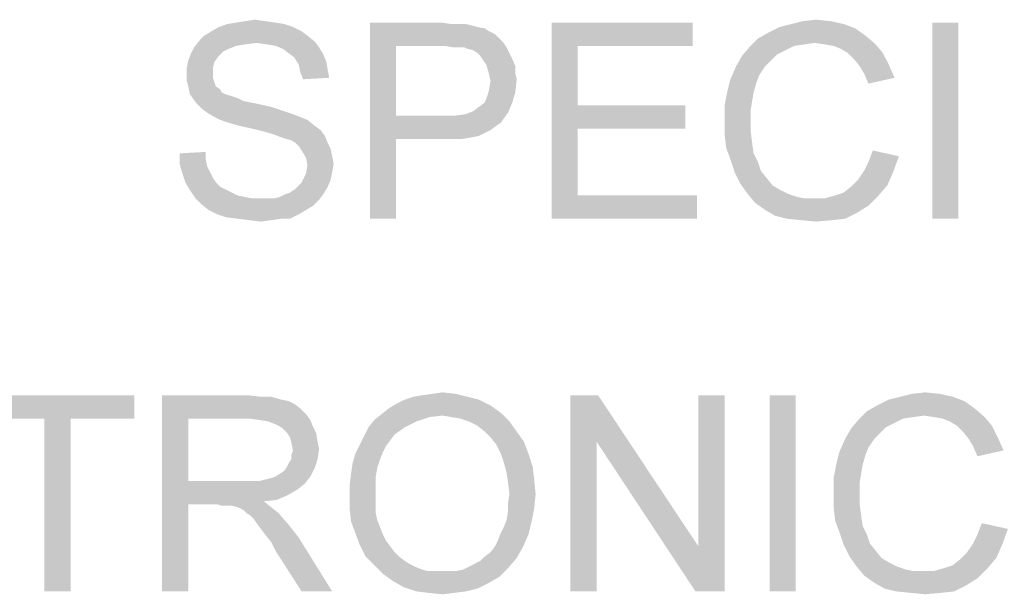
# Model space of a CAD drawing. Extents: x 0 to 1189, y 0 to 841.
# Tile 33 of 96: x 970 to 985, y 59 to 68. Entities that reach past the tile are written whole.
import ezdxf

# ---------------------------------------------------------------- set-up
doc = ezdxf.new("R2010")
doc.units = 0
doc.header["$LTSCALE"] = 65.395
doc.layers.get('0').update_dxf_attribs({"linetype": 'CONTINUOUS'})

msp = doc.modelspace()

# ---------------------------------------------------------------- linework, layer by layer
at = {"color": 1, "linetype": 'Continuous'}
for points in [[(973.867, 67.933), (972.622, 67.867), (972.733, 67.933)], [(972.622, 67.867), (973.867, 67.933), (974, 67.867)], [(973.733, 67.978), (972.733, 67.933), (972.867, 67.978)], [(972.733, 67.933), (973.733, 67.978), (973.867, 67.933)], [(973.6, 68), (972.867, 67.978), (973, 68)], [(972.867, 67.978), (973.6, 68), (973.733, 67.978)], [(973.444, 68.022), (973, 68), (973.133, 68.022)], [(973, 68), (973.444, 68.022), (973.6, 68)], [(973.133, 68.022), (973.289, 68.044), (973.444, 68.022)], [(975.044, 68), (976.133, 68), (975.444, 67.644)], [(975.444, 67.644), (975.044, 65), (975.044, 68)], [(976.133, 68), (976.289, 67.978), (975.444, 67.644)], [(976.511, 67.978), (976.6, 67.956), (975.444, 67.644)], [(976.4, 67.978), (976.511, 67.978), (975.444, 67.644)], [(976.289, 67.978), (976.4, 67.978), (975.444, 67.644)], [(976.6, 67.956), (976.689, 67.933), (975.444, 67.644)], [(976.689, 67.933), (976.8, 67.911), (975.444, 67.644)], [(976.8, 67.911), (976.867, 67.867), (975.444, 67.644)], [(977.822, 68), (979.978, 68), (978.222, 67.644)], [(978.222, 67.644), (977.822, 65), (977.822, 68)], [(978.222, 67.644), (979.978, 68), (979.978, 67.644)], [(982.467, 67.911), (981.133, 67.844), (981.311, 67.933)], [(981.133, 67.844), (982.467, 67.911), (982.622, 67.8)], [(982.289, 67.978), (981.311, 67.933), (981.489, 67.978)], [(981.311, 67.933), (982.289, 67.978), (982.467, 67.911)], [(982.089, 68.022), (981.489, 67.978), (981.667, 68.022)], [(981.489, 67.978), (982.089, 68.022), (982.289, 67.978)], [(981.667, 68.022), (981.867, 68.044), (982.089, 68.022)], [(984.044, 68), (983.644, 65), (983.644, 68)], [(983.644, 65), (984.044, 68), (984.044, 65)], [(974.089, 67.8), (972.444, 67.733), (972.511, 67.8)], [(972.444, 67.733), (974.089, 67.8), (974.2, 67.711)], [(974, 67.867), (972.511, 67.8), (972.622, 67.867)], [(972.511, 67.8), (974, 67.867), (974.089, 67.8)], [(976.867, 67.867), (976.956, 67.822), (975.444, 67.644)], [(976.956, 67.822), (977.022, 67.756), (975.444, 67.644)], [(977.022, 67.756), (977.089, 67.689), (975.444, 67.644)], [(981.844, 67.689), (980.844, 67.622), (980.978, 67.756)], [(982.622, 67.8), (980.978, 67.756), (981.133, 67.844)], [(981.844, 67.689), (980.978, 67.756), (982.622, 67.8)], [(982, 67.667), (981.844, 67.689), (982.622, 67.8)], [(982, 67.667), (982.622, 67.8), (982.778, 67.667)], [(972.889, 67.6), (972.311, 67.533), (972.356, 67.622)], [(972.889, 67.6), (972.8, 67.556), (972.311, 67.533)], [(973.311, 67.689), (972.356, 67.622), (972.444, 67.733)], [(973.311, 67.689), (973.133, 67.667), (972.356, 67.622)], [(973.133, 67.667), (973, 67.644), (972.356, 67.622)], [(972.356, 67.622), (973, 67.644), (972.889, 67.6)], [(972.444, 67.733), (974.2, 67.711), (973.311, 67.689)], [(973.467, 67.667), (973.311, 67.689), (974.2, 67.711)], [(973.6, 67.644), (973.467, 67.667), (974.2, 67.711)], [(973.6, 67.644), (974.2, 67.711), (974.267, 67.622)], [(974.267, 67.622), (973.711, 67.6), (973.6, 67.644)], [(973.8, 67.533), (973.711, 67.6), (974.267, 67.622)], [(973.8, 67.533), (974.267, 67.622), (974.333, 67.511)], [(975.444, 67.644), (975.444, 66.578), (975.044, 65)], [(976.178, 67.644), (975.444, 67.644), (977.089, 67.689)], [(976.311, 67.622), (976.178, 67.644), (977.089, 67.689)], [(976.4, 67.622), (976.311, 67.622), (977.089, 67.689)], [(976.489, 67.622), (976.4, 67.622), (977.089, 67.689)], [(976.489, 67.622), (977.089, 67.689), (977.133, 67.622)], [(977.133, 67.622), (976.533, 67.6), (976.489, 67.622)], [(976.622, 67.578), (976.533, 67.6), (977.133, 67.622)], [(976.689, 67.533), (976.622, 67.578), (977.133, 67.622)], [(976.689, 67.533), (977.133, 67.622), (977.178, 67.533)], [(978.222, 67.644), (978.222, 66.733), (977.822, 65)], [(981.4, 67.578), (980.733, 67.489), (980.844, 67.622)], [(981.844, 67.689), (981.689, 67.667), (980.844, 67.622)], [(981.689, 67.667), (981.533, 67.644), (980.844, 67.622)], [(980.844, 67.622), (981.533, 67.644), (981.4, 67.578)], [(982.778, 67.667), (982.133, 67.644), (982, 67.667)], [(982.244, 67.6), (982.133, 67.644), (982.778, 67.667)], [(982.356, 67.533), (982.244, 67.6), (982.778, 67.667)], [(982.356, 67.533), (982.778, 67.667), (982.889, 67.533)], [(972.733, 67.489), (972.267, 67.422), (972.311, 67.533)], [(972.267, 67.422), (972.733, 67.489), (972.667, 67.4)], [(972.311, 67.533), (972.8, 67.556), (972.733, 67.489)], [(974.333, 67.511), (973.889, 67.467), (973.8, 67.533)], [(973.889, 67.467), (974.333, 67.511), (974.378, 67.4)], [(974.378, 67.4), (973.956, 67.356), (973.889, 67.467)], [(977.178, 67.533), (976.733, 67.489), (976.689, 67.533)], [(976.733, 67.489), (977.178, 67.533), (977.222, 67.444)], [(977.222, 67.444), (976.778, 67.422), (976.733, 67.489)], [(981.178, 67.422), (980.644, 67.333), (980.733, 67.489)], [(981.4, 67.578), (981.267, 67.511), (980.733, 67.489)], [(980.733, 67.489), (981.267, 67.511), (981.178, 67.422)], [(982.889, 67.533), (982.444, 67.444), (982.356, 67.533)], [(982.444, 67.444), (982.889, 67.533), (982.978, 67.356)], [(972.667, 67.4), (972.244, 67.311), (972.267, 67.422)], [(972.244, 67.311), (972.667, 67.4), (972.644, 67.311)], [(972.644, 67.311), (972.644, 67.222), (972.244, 67.2)], [(972.644, 67.311), (972.244, 67.2), (972.244, 67.311)], [(973.956, 67.356), (974.378, 67.4), (974.4, 67.267)], [(974.4, 67.267), (973.978, 67.244), (973.956, 67.356)], [(976.822, 67.356), (976.778, 67.422), (977.222, 67.444)], [(976.822, 67.356), (977.222, 67.444), (977.267, 67.333)], [(977.267, 67.333), (976.844, 67.289), (976.822, 67.356)], [(976.844, 67.289), (977.267, 67.333), (977.267, 67.222)], [(981.089, 67.333), (981, 67.2), (980.556, 67.133)], [(981.089, 67.333), (980.556, 67.133), (980.644, 67.333)], [(980.644, 67.333), (981.178, 67.422), (981.089, 67.333)], [(982.978, 67.356), (982.533, 67.333), (982.444, 67.444)], [(982.6, 67.222), (982.533, 67.333), (982.978, 67.356)], [(982.6, 67.222), (982.978, 67.356), (983.067, 67.156)], [(972.244, 67.2), (972.644, 67.222), (972.644, 67.156)], [(972.644, 67.156), (972.244, 67.111), (972.244, 67.2)], [(972.244, 67.111), (972.644, 67.156), (972.667, 67.089)], [(973.978, 67.244), (974.4, 67.267), (974.422, 67.156)], [(974.422, 67.156), (974.022, 67.133), (973.978, 67.244)], [(977.267, 67.222), (976.867, 67.2), (976.844, 67.289)], [(976.867, 67.2), (977.267, 67.222), (977.289, 67.133)], [(977.289, 67.133), (976.889, 67.111), (976.867, 67.2)], [(980.556, 67.133), (981, 67.2), (980.956, 67.089)], [(983.067, 67.156), (982.667, 67.067), (982.6, 67.222)], [(972.667, 67.089), (972.267, 67.022), (972.244, 67.111)], [(972.267, 67.022), (972.667, 67.089), (972.689, 67.022)], [(972.689, 67.022), (972.289, 66.911), (972.267, 67.022)], [(972.689, 67.022), (972.756, 66.978), (972.289, 66.911)], [(976.867, 66.978), (976.889, 67.111), (977.289, 67.133)], [(976.867, 66.978), (977.289, 67.133), (977.267, 66.933)], [(980.956, 67.089), (980.511, 66.956), (980.556, 67.133)], [(980.511, 66.956), (980.956, 67.089), (980.911, 66.933)], [(972.756, 66.978), (972.778, 66.933), (972.289, 66.911)], [(972.289, 66.911), (972.778, 66.933), (972.822, 66.911)], [(972.822, 66.911), (972.333, 66.844), (972.289, 66.911)], [(972.822, 66.911), (972.889, 66.889), (972.333, 66.844)], [(972.889, 66.889), (972.956, 66.867), (972.333, 66.844)], [(972.333, 66.844), (972.956, 66.867), (973.022, 66.844)], [(976.8, 66.778), (976.844, 66.889), (977.267, 66.933)], [(976.8, 66.778), (977.267, 66.933), (977.222, 66.778)], [(977.267, 66.933), (976.844, 66.889), (976.867, 66.978)], [(980.911, 66.933), (980.467, 66.733), (980.511, 66.956)], [(980.911, 66.933), (980.889, 66.8), (980.467, 66.733)], [(973.022, 66.844), (972.4, 66.756), (972.333, 66.844)], [(973.022, 66.844), (973.111, 66.8), (972.4, 66.756)], [(973.111, 66.8), (973.222, 66.778), (972.4, 66.756)], [(972.4, 66.756), (973.222, 66.778), (973.333, 66.756)], [(973.333, 66.756), (972.467, 66.689), (972.4, 66.756)], [(973.333, 66.756), (973.533, 66.711), (972.467, 66.689)], [(972.467, 66.689), (973.533, 66.711), (973.733, 66.644)], [(976.622, 66.644), (976.711, 66.711), (977.222, 66.778)], [(976.622, 66.644), (977.222, 66.778), (977.156, 66.622)], [(977.222, 66.778), (976.711, 66.711), (976.8, 66.778)], [(978.222, 66.733), (978.222, 66.378), (977.822, 65)], [(978.222, 66.378), (979.867, 66.733), (979.867, 66.378)], [(978.222, 66.733), (979.867, 66.733), (978.222, 66.378)], [(980.467, 66.733), (980.889, 66.8), (980.867, 66.667)], [(980.867, 66.667), (980.467, 66.511), (980.467, 66.733)], [(973.733, 66.644), (972.556, 66.622), (972.467, 66.689)], [(972.556, 66.622), (973.733, 66.644), (973.867, 66.6)], [(973.867, 66.6), (972.667, 66.556), (972.556, 66.622)], [(972.667, 66.556), (973.867, 66.6), (973.978, 66.556)], [(973.978, 66.556), (972.756, 66.511), (972.667, 66.556)], [(972.756, 66.511), (973.978, 66.556), (974.089, 66.511)], [(975.444, 66.578), (975.444, 66.222), (975.044, 65)], [(976.356, 66.578), (977.044, 66.467), (975.444, 66.222)], [(976.178, 66.578), (976.356, 66.578), (975.444, 66.222)], [(975.444, 66.578), (976.178, 66.578), (975.444, 66.222)], [(976.356, 66.578), (976.511, 66.6), (977.156, 66.622)], [(976.356, 66.578), (977.156, 66.622), (977.044, 66.467)], [(977.156, 66.622), (976.511, 66.6), (976.622, 66.644)], [(980.467, 66.511), (980.867, 66.667), (980.867, 66.511)], [(974.089, 66.511), (972.889, 66.467), (972.756, 66.511)], [(973.044, 66.422), (972.889, 66.467), (974.089, 66.511)], [(973.044, 66.422), (974.089, 66.511), (974.2, 66.422)], [(974.2, 66.422), (973.244, 66.378), (973.044, 66.422)], [(973.244, 66.378), (974.2, 66.422), (974.289, 66.356)], [(977.044, 66.467), (976.978, 66.422), (975.444, 66.222)], [(976.978, 66.422), (976.889, 66.356), (975.444, 66.222)], [(980.867, 66.511), (980.867, 66.333), (980.467, 66.311)], [(980.867, 66.511), (980.467, 66.311), (980.467, 66.511)], [(974.289, 66.356), (973.422, 66.333), (973.244, 66.378)], [(973.578, 66.289), (973.422, 66.333), (974.289, 66.356)], [(973.578, 66.289), (974.289, 66.356), (974.356, 66.267)], [(974.356, 66.267), (973.689, 66.244), (973.578, 66.289)], [(973.756, 66.222), (973.689, 66.244), (974.356, 66.267)], [(973.844, 66.2), (973.756, 66.222), (974.356, 66.267)], [(973.911, 66.156), (973.844, 66.2), (974.356, 66.267)], [(973.911, 66.156), (974.356, 66.267), (974.4, 66.156)], [(976.889, 66.356), (976.8, 66.311), (975.444, 66.222)], [(976.8, 66.311), (976.711, 66.267), (975.444, 66.222)], [(976.711, 66.267), (976.6, 66.244), (975.444, 66.222)], [(978.222, 66.378), (978.222, 65.356), (977.822, 65)], [(980.467, 66.311), (980.867, 66.333), (980.889, 66.156)], [(980.889, 66.156), (980.489, 66.089), (980.467, 66.311)], [(974.4, 66.156), (973.956, 66.111), (973.911, 66.156)], [(973.956, 66.111), (974.4, 66.156), (974.444, 66.067)], [(974.444, 66.067), (974, 66.044), (973.956, 66.111)], [(975.044, 65), (975.444, 66.222), (975.444, 65)], [(976.178, 66.222), (975.444, 66.222), (976.6, 66.244)], [(976.333, 66.222), (976.178, 66.222), (976.6, 66.244)], [(976.333, 66.222), (976.6, 66.244), (976.467, 66.222)], [(980.489, 66.089), (980.889, 66.156), (980.911, 66)], [(972.133, 66), (972.533, 66.022), (972.533, 65.911)], [(972.533, 65.911), (972.133, 65.844), (972.133, 66)], [(974, 66.044), (974.444, 66.067), (974.467, 65.956)], [(974.467, 65.956), (974.067, 65.933), (974, 66.044)], [(974.067, 65.933), (974.467, 65.956), (974.489, 65.844)], [(980.911, 66), (980.556, 65.911), (980.489, 66.089)], [(980.556, 65.911), (980.911, 66), (980.978, 65.867)], [(982.6, 65.733), (982.667, 65.867), (983.133, 65.956)], [(982.6, 65.733), (983.133, 65.956), (983.044, 65.711)], [(983.133, 65.956), (982.667, 65.867), (982.733, 66.044)], [(972.133, 65.844), (972.533, 65.911), (972.556, 65.8)], [(972.556, 65.8), (972.178, 65.689), (972.133, 65.844)], [(972.556, 65.8), (972.6, 65.711), (972.178, 65.689)], [(974.489, 65.844), (974.089, 65.822), (974.067, 65.933)], [(974.467, 65.711), (974.067, 65.689), (974.089, 65.822)], [(974.089, 65.822), (974.489, 65.844), (974.467, 65.711)], [(980.978, 65.867), (980.622, 65.711), (980.556, 65.911)], [(980.978, 65.867), (981.022, 65.733), (980.622, 65.711)], [(972.178, 65.689), (972.6, 65.711), (972.644, 65.622)], [(972.644, 65.622), (972.222, 65.556), (972.178, 65.689)], [(974.444, 65.6), (974, 65.556), (974.067, 65.689)], [(974.067, 65.689), (974.467, 65.711), (974.444, 65.6)], [(980.622, 65.711), (981.022, 65.733), (981.111, 65.622)], [(981.111, 65.622), (980.711, 65.533), (980.622, 65.711)], [(983.044, 65.711), (982.511, 65.6), (982.6, 65.733)], [(982.511, 65.6), (983.044, 65.711), (982.956, 65.511)], [(972.222, 65.556), (972.644, 65.622), (972.689, 65.556)], [(972.689, 65.556), (972.289, 65.444), (972.222, 65.556)], [(972.689, 65.556), (972.756, 65.489), (972.289, 65.444)], [(974.4, 65.489), (973.889, 65.444), (973.956, 65.511)], [(973.956, 65.511), (974, 65.556), (974.444, 65.6)], [(973.956, 65.511), (974.444, 65.6), (974.4, 65.489)], [(980.711, 65.533), (981.111, 65.622), (981.2, 65.511)], [(981.2, 65.511), (980.822, 65.378), (980.711, 65.533)], [(981.2, 65.511), (981.311, 65.444), (980.822, 65.378)], [(982.156, 65.356), (982.289, 65.4), (982.956, 65.511)], [(982.156, 65.356), (982.956, 65.511), (982.822, 65.356)], [(982.289, 65.4), (982.4, 65.489), (982.956, 65.511)], [(982.956, 65.511), (982.4, 65.489), (982.511, 65.6)], [(972.289, 65.444), (972.756, 65.489), (972.844, 65.444)], [(972.844, 65.444), (972.378, 65.311), (972.289, 65.444)], [(972.844, 65.444), (972.933, 65.4), (972.378, 65.311)], [(972.933, 65.4), (973.022, 65.356), (972.378, 65.311)], [(973.022, 65.356), (973.133, 65.333), (972.378, 65.311)], [(973.578, 65.311), (973.667, 65.333), (974.333, 65.378)], [(973.578, 65.311), (974.333, 65.378), (974.267, 65.289)], [(974.333, 65.378), (973.667, 65.333), (973.756, 65.378)], [(973.756, 65.378), (973.822, 65.4), (974.4, 65.489)], [(973.756, 65.378), (974.4, 65.489), (974.333, 65.378)], [(973.822, 65.4), (973.889, 65.444), (974.4, 65.489)], [(978.222, 65.356), (980.044, 65.356), (977.822, 65)], [(977.822, 65), (980.044, 65.356), (980.044, 65)], [(980.822, 65.378), (981.311, 65.444), (981.444, 65.378)], [(981.444, 65.378), (980.933, 65.244), (980.822, 65.378)], [(981.444, 65.378), (981.578, 65.333), (980.933, 65.244)], [(980.933, 65.244), (982, 65.311), (982.822, 65.356)], [(980.933, 65.244), (982.822, 65.356), (982.667, 65.2)], [(982.822, 65.356), (982, 65.311), (982.156, 65.356)], [(972.378, 65.311), (973.133, 65.333), (973.244, 65.311)], [(973.244, 65.311), (972.467, 65.222), (972.378, 65.311)], [(973.578, 65.311), (974.267, 65.289), (972.467, 65.222)], [(973.467, 65.311), (973.578, 65.311), (972.467, 65.222)], [(973.378, 65.311), (973.467, 65.311), (972.467, 65.222)], [(973.244, 65.311), (973.378, 65.311), (972.467, 65.222)], [(972.467, 65.222), (974.267, 65.289), (974.178, 65.2)], [(974.178, 65.2), (972.578, 65.133), (972.467, 65.222)], [(972.578, 65.133), (974.178, 65.2), (974.067, 65.133)], [(981.578, 65.333), (981.689, 65.311), (980.933, 65.244)], [(981.844, 65.311), (982, 65.311), (980.933, 65.244)], [(981.689, 65.311), (981.844, 65.311), (980.933, 65.244)], [(982.667, 65.2), (981.089, 65.133), (980.933, 65.244)], [(981.089, 65.133), (982.667, 65.2), (982.489, 65.089)], [(974.067, 65.133), (972.711, 65.067), (972.578, 65.133)], [(972.711, 65.067), (974.067, 65.133), (973.956, 65.067)], [(973.956, 65.067), (972.844, 65.022), (972.711, 65.067)], [(973.022, 65), (972.844, 65.022), (973.956, 65.067)], [(973.689, 65), (973.022, 65), (973.956, 65.067)], [(973.689, 65), (973.956, 65.067), (973.822, 65)], [(982.489, 65.089), (981.244, 65.044), (981.089, 65.133)], [(981.422, 65), (981.244, 65.044), (982.489, 65.089)], [(981.422, 65), (982.489, 65.089), (982.311, 65)], [(973.689, 65), (973.2, 64.978), (973.022, 65)], [(973.2, 64.978), (973.689, 65), (973.533, 64.978)], [(973.533, 64.978), (973.378, 64.956), (973.2, 64.978)], [(982.311, 65), (981.644, 64.978), (981.422, 65)], [(981.644, 64.978), (982.311, 65), (982.111, 64.978)], [(982.111, 64.978), (981.867, 64.956), (981.644, 64.978)], [(976, 62.322), (976.156, 62.344), (976.356, 62.322)], [(983.333, 62.322), (983.533, 62.344), (983.756, 62.322)], [(971.444, 62.3), (969.089, 61.944), (969.089, 62.3)], [(970.067, 61.944), (969.089, 61.944), (971.444, 62.3)], [(970.467, 61.944), (970.067, 61.944), (971.444, 62.3)], [(970.467, 61.944), (971.444, 62.3), (971.444, 61.944)], [(971.867, 62.3), (973.178, 62.3), (972.267, 61.944)], [(972.267, 61.944), (971.867, 59.3), (971.867, 62.3)], [(973.178, 62.3), (973.378, 62.278), (972.267, 61.944)], [(973.533, 62.278), (973.689, 62.233), (972.267, 61.944)], [(973.378, 62.278), (973.533, 62.278), (972.267, 61.944)], [(973.689, 62.233), (973.8, 62.211), (972.267, 61.944)], [(973.8, 62.211), (973.889, 62.167), (972.267, 61.944)], [(976.711, 62.233), (975.444, 62.167), (975.578, 62.233)], [(975.444, 62.167), (976.711, 62.233), (976.889, 62.144)], [(976.533, 62.278), (975.578, 62.233), (975.711, 62.278)], [(975.578, 62.233), (976.533, 62.278), (976.711, 62.233)], [(975.711, 62.278), (975.844, 62.3), (976.356, 62.322)], [(975.711, 62.278), (976.356, 62.322), (976.533, 62.278)], [(976.356, 62.322), (975.844, 62.3), (976, 62.322)], [(978.533, 62.3), (978.511, 61.589), (978.111, 59.3)], [(978.533, 62.3), (978.111, 59.3), (978.111, 62.3)], [(978.511, 61.589), (978.533, 62.3), (980.067, 59.989)], [(980.022, 59.3), (980.067, 59.989), (980.467, 62.3)], [(980.022, 59.3), (980.467, 62.3), (980.467, 59.3)], [(980.467, 62.3), (980.067, 59.989), (980.067, 62.3)], [(981.556, 62.3), (981.156, 59.3), (981.156, 62.3)], [(981.156, 59.3), (981.556, 62.3), (981.556, 59.3)], [(984.133, 62.211), (982.8, 62.144), (982.978, 62.233)], [(982.8, 62.144), (984.133, 62.211), (984.289, 62.1)], [(983.956, 62.278), (982.978, 62.233), (983.156, 62.278)], [(982.978, 62.233), (983.956, 62.278), (984.133, 62.211)], [(983.756, 62.322), (983.156, 62.278), (983.333, 62.322)], [(983.156, 62.278), (983.756, 62.322), (983.956, 62.278)], [(973.889, 62.167), (973.978, 62.1), (972.267, 61.944)], [(973.978, 62.1), (974.067, 62.011), (972.267, 61.944)], [(977.044, 62.033), (975.222, 62.011), (975.333, 62.1)], [(976.156, 61.989), (975.222, 62.011), (977.044, 62.033)], [(976.889, 62.144), (975.333, 62.1), (975.444, 62.167)], [(975.333, 62.1), (976.889, 62.144), (977.044, 62.033)], [(976.289, 61.967), (976.156, 61.989), (977.044, 62.033)], [(976.422, 61.944), (976.289, 61.967), (977.044, 62.033)], [(976.556, 61.9), (976.422, 61.944), (977.044, 62.033)], [(976.556, 61.9), (977.044, 62.033), (977.178, 61.9)], [(983.511, 61.989), (982.511, 61.922), (982.644, 62.056)], [(984.289, 62.1), (982.644, 62.056), (982.8, 62.144)], [(983.511, 61.989), (982.644, 62.056), (984.289, 62.1)], [(983.667, 61.967), (983.511, 61.989), (984.289, 62.1)], [(983.667, 61.967), (984.289, 62.1), (984.444, 61.967)], [(970.467, 61.944), (970.067, 59.3), (970.067, 61.944)], [(970.067, 59.3), (970.467, 61.944), (970.467, 59.3)], [(972.267, 61.944), (972.267, 60.989), (971.867, 59.3)], [(973.2, 61.944), (972.267, 61.944), (974.067, 62.011)], [(973.356, 61.922), (973.2, 61.944), (974.067, 62.011)], [(973.356, 61.922), (974.067, 62.011), (974.133, 61.922)], [(974.133, 61.922), (973.489, 61.9), (973.356, 61.922)], [(973.6, 61.856), (973.489, 61.9), (974.133, 61.922)], [(973.689, 61.811), (973.6, 61.856), (974.133, 61.922)], [(973.689, 61.811), (974.133, 61.922), (974.178, 61.811)], [(975.756, 61.9), (975.022, 61.811), (975.111, 61.922)], [(975.022, 61.811), (975.756, 61.9), (975.578, 61.811)], [(976.156, 61.989), (975.111, 61.922), (975.222, 62.011)], [(976.156, 61.989), (975.956, 61.967), (975.111, 61.922)], [(975.111, 61.922), (975.956, 61.967), (975.756, 61.9)], [(977.178, 61.9), (976.689, 61.833), (976.556, 61.9)], [(976.8, 61.744), (976.689, 61.833), (977.178, 61.9)], [(976.8, 61.744), (977.178, 61.9), (977.289, 61.744)], [(983.067, 61.878), (982.4, 61.789), (982.511, 61.922)], [(983.511, 61.989), (983.356, 61.967), (982.511, 61.922)], [(983.356, 61.967), (983.2, 61.944), (982.511, 61.922)], [(982.511, 61.922), (983.2, 61.944), (983.067, 61.878)], [(984.444, 61.967), (983.8, 61.944), (983.667, 61.967)], [(983.911, 61.9), (983.8, 61.944), (984.444, 61.967)], [(984.022, 61.833), (983.911, 61.9), (984.444, 61.967)], [(984.022, 61.833), (984.444, 61.967), (984.556, 61.833)], [(974.178, 61.811), (973.778, 61.722), (973.689, 61.811)], [(973.778, 61.722), (974.178, 61.811), (974.222, 61.722)], [(975.578, 61.811), (975.422, 61.7), (974.956, 61.678)], [(975.578, 61.811), (974.956, 61.678), (975.022, 61.811)], [(977.289, 61.744), (976.889, 61.656), (976.8, 61.744)], [(976.889, 61.656), (977.289, 61.744), (977.4, 61.589)], [(982.844, 61.722), (982.311, 61.633), (982.4, 61.789)], [(983.067, 61.878), (982.933, 61.811), (982.4, 61.789)], [(982.4, 61.789), (982.933, 61.811), (982.844, 61.722)], [(984.556, 61.833), (984.111, 61.744), (984.022, 61.833)], [(984.111, 61.744), (984.556, 61.833), (984.644, 61.656)], [(984.644, 61.656), (984.2, 61.633), (984.111, 61.744)], [(974.222, 61.722), (973.822, 61.656), (973.778, 61.722)], [(973.822, 61.656), (974.222, 61.722), (974.244, 61.589)], [(974.244, 61.589), (973.844, 61.567), (973.822, 61.656)], [(973.844, 61.567), (974.244, 61.589), (974.267, 61.478)], [(975.356, 61.611), (974.889, 61.544), (974.956, 61.678)], [(974.889, 61.544), (975.356, 61.611), (975.289, 61.522)], [(974.956, 61.678), (975.422, 61.7), (975.356, 61.611)], [(977.4, 61.589), (976.978, 61.544), (976.889, 61.656)], [(977.044, 61.411), (976.978, 61.544), (977.4, 61.589)], [(977.044, 61.411), (977.4, 61.589), (977.467, 61.411)], [(978.111, 59.3), (978.511, 61.589), (978.511, 59.3)], [(980.067, 59.989), (980.022, 59.3), (978.511, 61.589)], [(982.756, 61.633), (982.667, 61.5), (982.222, 61.433)], [(982.756, 61.633), (982.222, 61.433), (982.311, 61.633)], [(982.311, 61.633), (982.844, 61.722), (982.756, 61.633)], [(984.267, 61.522), (984.2, 61.633), (984.644, 61.656)], [(984.267, 61.522), (984.644, 61.656), (984.733, 61.456)], [(974.267, 61.478), (973.867, 61.456), (973.844, 61.567)], [(973.844, 61.389), (973.867, 61.456), (974.267, 61.478)], [(973.844, 61.322), (973.844, 61.389), (974.267, 61.478)], [(973.844, 61.322), (974.267, 61.478), (974.244, 61.322)], [(975.289, 61.522), (974.822, 61.411), (974.889, 61.544)], [(975.289, 61.522), (975.244, 61.433), (974.822, 61.411)], [(974.822, 61.411), (975.244, 61.433), (975.2, 61.322)], [(982.622, 61.389), (982.178, 61.256), (982.222, 61.433)], [(982.222, 61.433), (982.667, 61.5), (982.622, 61.389)], [(984.733, 61.456), (984.333, 61.367), (984.267, 61.522)], [(973.778, 61.211), (973.8, 61.256), (974.244, 61.322)], [(973.778, 61.211), (974.244, 61.322), (974.2, 61.189)], [(974.244, 61.322), (973.8, 61.256), (973.844, 61.322)], [(975.2, 61.322), (974.778, 61.256), (974.822, 61.411)], [(974.778, 61.256), (975.2, 61.322), (975.156, 61.189)], [(977.467, 61.411), (977.089, 61.278), (977.044, 61.411)], [(977.089, 61.278), (977.467, 61.411), (977.533, 61.211)], [(977.533, 61.211), (977.133, 61.122), (977.089, 61.278)], [(982.178, 61.256), (982.622, 61.389), (982.578, 61.233)], [(973.6, 61.056), (973.667, 61.1), (974.2, 61.189)], [(973.6, 61.056), (974.2, 61.189), (974.133, 61.056)], [(973.667, 61.1), (973.733, 61.144), (974.2, 61.189)], [(974.2, 61.189), (973.733, 61.144), (973.778, 61.211)], [(975.156, 61.189), (974.756, 61.1), (974.778, 61.256)], [(974.756, 61.1), (975.156, 61.189), (975.133, 61.056)], [(977.133, 61.122), (977.533, 61.211), (977.556, 61.011)], [(982.578, 61.233), (982.133, 61.033), (982.178, 61.256)], [(982.578, 61.233), (982.556, 61.1), (982.133, 61.033)], [(972.267, 60.989), (972.267, 60.633), (971.867, 59.3)], [(973.356, 60.989), (974.044, 60.944), (972.267, 60.633)], [(973.244, 60.989), (973.356, 60.989), (972.267, 60.633)], [(973.111, 60.989), (973.244, 60.989), (972.267, 60.633)], [(972.267, 60.989), (973.111, 60.989), (972.267, 60.633)], [(973.356, 60.989), (973.444, 61.011), (974.133, 61.056)], [(973.356, 60.989), (974.133, 61.056), (974.044, 60.944)], [(973.444, 61.011), (973.533, 61.033), (974.133, 61.056)], [(974.133, 61.056), (973.533, 61.033), (973.6, 61.056)], [(975.133, 61.056), (974.733, 60.922), (974.756, 61.1)], [(974.733, 60.922), (975.133, 61.056), (975.133, 60.9)], [(977.556, 61.011), (977.156, 60.967), (977.133, 61.122)], [(977.178, 60.789), (977.156, 60.967), (977.556, 61.011)], [(977.178, 60.789), (977.556, 61.011), (977.578, 60.789)], [(982.133, 61.033), (982.556, 61.1), (982.533, 60.967)], [(982.533, 60.967), (982.133, 60.811), (982.133, 61.033)], [(974.044, 60.944), (973.933, 60.856), (972.267, 60.633)], [(973.933, 60.856), (973.778, 60.767), (972.267, 60.633)], [(975.133, 60.9), (974.733, 60.744), (974.733, 60.922)], [(974.733, 60.744), (975.133, 60.9), (975.133, 60.744)], [(982.133, 60.811), (982.533, 60.967), (982.533, 60.811)], [(973.778, 60.767), (973.622, 60.7), (972.267, 60.633)], [(973.622, 60.7), (973.422, 60.678), (972.267, 60.633)], [(972.711, 60.633), (972.267, 60.633), (973.422, 60.678)], [(972.778, 60.611), (972.711, 60.633), (973.422, 60.678)], [(972.844, 60.611), (972.778, 60.611), (973.422, 60.678)], [(972.889, 60.611), (972.844, 60.611), (973.422, 60.678)], [(972.933, 60.611), (972.889, 60.611), (973.422, 60.678)], [(973.022, 60.589), (972.933, 60.611), (973.422, 60.678)], [(973.022, 60.589), (973.422, 60.678), (973.533, 60.589)], [(975.133, 60.744), (975.133, 60.611), (974.733, 60.567)], [(975.133, 60.744), (974.733, 60.567), (974.733, 60.744)], [(977.578, 60.789), (977.156, 60.656), (977.178, 60.789)], [(977.156, 60.656), (977.578, 60.789), (977.556, 60.567)], [(982.533, 60.811), (982.533, 60.633), (982.133, 60.611)], [(982.533, 60.811), (982.133, 60.611), (982.133, 60.811)], [(971.867, 59.3), (972.267, 60.633), (972.267, 59.3)], [(973.533, 60.589), (973.111, 60.544), (973.022, 60.589)], [(973.156, 60.5), (973.111, 60.544), (973.533, 60.589)], [(973.156, 60.5), (973.533, 60.589), (973.644, 60.5)], [(974.733, 60.567), (975.133, 60.611), (975.133, 60.5)], [(975.133, 60.5), (974.756, 60.367), (974.733, 60.567)], [(977.133, 60.389), (977.156, 60.522), (977.556, 60.567)], [(977.133, 60.389), (977.556, 60.567), (977.511, 60.344)], [(977.556, 60.567), (977.156, 60.522), (977.156, 60.656)], [(982.133, 60.611), (982.533, 60.633), (982.556, 60.456)], [(982.556, 60.456), (982.156, 60.389), (982.133, 60.611)], [(973.644, 60.5), (973.222, 60.456), (973.156, 60.5)], [(973.267, 60.411), (973.222, 60.456), (973.644, 60.5)], [(973.311, 60.344), (973.267, 60.411), (973.644, 60.5)], [(973.311, 60.344), (973.644, 60.5), (973.8, 60.322)], [(975.133, 60.5), (975.156, 60.389), (974.756, 60.367)], [(974.756, 60.367), (975.156, 60.389), (975.2, 60.278)], [(977.511, 60.344), (977.089, 60.278), (977.133, 60.389)], [(982.156, 60.389), (982.556, 60.456), (982.578, 60.3)], [(982.578, 60.3), (982.222, 60.211), (982.156, 60.389)], [(973.8, 60.322), (973.378, 60.256), (973.311, 60.344)], [(973.444, 60.167), (973.378, 60.256), (973.8, 60.322)], [(973.444, 60.167), (973.8, 60.322), (973.956, 60.122)], [(975.2, 60.278), (974.822, 60.189), (974.756, 60.367)], [(974.822, 60.189), (975.2, 60.278), (975.244, 60.167)], [(977.044, 60.189), (977.089, 60.278), (977.511, 60.344)], [(977.044, 60.189), (977.511, 60.344), (977.467, 60.167)], [(982.222, 60.211), (982.578, 60.3), (982.644, 60.167)], [(984.267, 60.033), (984.333, 60.167), (984.8, 60.256)], [(984.267, 60.033), (984.8, 60.256), (984.711, 60.011)], [(984.8, 60.256), (984.333, 60.167), (984.4, 60.344)], [(973.956, 60.122), (973.533, 60.056), (973.444, 60.167)], [(973.6, 59.922), (973.533, 60.056), (973.956, 60.122)], [(974, 59.3), (973.6, 59.922), (973.956, 60.122)], [(974, 59.3), (973.956, 60.122), (974.467, 59.3)], [(975.244, 60.167), (974.889, 60.011), (974.822, 60.189)], [(975.244, 60.167), (975.289, 60.078), (974.889, 60.011)], [(974.889, 60.011), (975.289, 60.078), (975.356, 59.989)], [(976.956, 59.989), (977, 60.078), (977.467, 60.167)], [(976.956, 59.989), (977.467, 60.167), (977.378, 59.967)], [(977.467, 60.167), (977, 60.078), (977.044, 60.189)], [(982.644, 60.167), (982.289, 60.011), (982.222, 60.211)], [(982.644, 60.167), (982.689, 60.033), (982.289, 60.011)], [(975.356, 59.989), (974.978, 59.833), (974.889, 60.011)], [(975.356, 59.989), (975.422, 59.9), (974.978, 59.833)], [(976.8, 59.833), (976.889, 59.9), (977.378, 59.967)], [(976.8, 59.833), (977.378, 59.967), (977.289, 59.811)], [(977.378, 59.967), (976.889, 59.9), (976.956, 59.989)], [(982.289, 60.011), (982.689, 60.033), (982.778, 59.922)], [(982.778, 59.922), (982.378, 59.833), (982.289, 60.011)], [(982.378, 59.833), (982.778, 59.922), (982.867, 59.811)], [(984.711, 60.011), (984.178, 59.9), (984.267, 60.033)], [(984.178, 59.9), (984.711, 60.011), (984.622, 59.811)], [(974.978, 59.833), (975.422, 59.9), (975.489, 59.833)], [(975.489, 59.833), (975.111, 59.7), (974.978, 59.833)], [(975.489, 59.833), (975.578, 59.767), (975.111, 59.7)], [(976.556, 59.678), (976.644, 59.722), (977.289, 59.811)], [(976.556, 59.678), (977.289, 59.811), (977.156, 59.656)], [(976.644, 59.722), (976.733, 59.767), (977.289, 59.811)], [(977.289, 59.811), (976.733, 59.767), (976.8, 59.833)], [(982.867, 59.811), (982.489, 59.678), (982.378, 59.833)], [(982.867, 59.811), (982.978, 59.744), (982.489, 59.678)], [(983.822, 59.656), (983.956, 59.7), (984.622, 59.811)], [(983.822, 59.656), (984.622, 59.811), (984.489, 59.656)], [(983.956, 59.7), (984.067, 59.789), (984.622, 59.811)], [(984.622, 59.811), (984.067, 59.789), (984.178, 59.9)], [(975.578, 59.767), (975.644, 59.722), (975.111, 59.7)], [(975.111, 59.7), (975.644, 59.722), (975.733, 59.678)], [(975.733, 59.678), (975.244, 59.567), (975.111, 59.7)], [(975.733, 59.678), (975.844, 59.633), (975.244, 59.567)], [(975.844, 59.633), (975.933, 59.611), (975.244, 59.567)], [(976.356, 59.611), (976.467, 59.633), (977.156, 59.656)], [(976.356, 59.611), (977.156, 59.656), (977.022, 59.522)], [(977.156, 59.656), (976.467, 59.633), (976.556, 59.678)], [(982.489, 59.678), (982.978, 59.744), (983.111, 59.678)], [(983.111, 59.678), (982.6, 59.544), (982.489, 59.678)], [(983.111, 59.678), (983.244, 59.633), (982.6, 59.544)], [(982.6, 59.544), (983.667, 59.611), (984.489, 59.656)], [(982.6, 59.544), (984.489, 59.656), (984.333, 59.5)], [(983.244, 59.633), (983.356, 59.611), (982.6, 59.544)], [(984.489, 59.656), (983.667, 59.611), (983.822, 59.656)], [(976.244, 59.611), (976.356, 59.611), (975.244, 59.567)], [(976.133, 59.611), (976.244, 59.611), (975.244, 59.567)], [(976.044, 59.611), (976.133, 59.611), (975.244, 59.567)], [(975.933, 59.611), (976.044, 59.611), (975.244, 59.567)], [(977.022, 59.522), (975.244, 59.567), (976.356, 59.611)], [(977.022, 59.522), (975.4, 59.456), (975.244, 59.567)], [(975.4, 59.456), (977.022, 59.522), (976.867, 59.433)], [(983.511, 59.611), (983.667, 59.611), (982.6, 59.544)], [(983.356, 59.611), (983.511, 59.611), (982.6, 59.544)], [(984.333, 59.5), (982.756, 59.433), (982.6, 59.544)], [(982.756, 59.433), (984.333, 59.5), (984.156, 59.389)], [(976.867, 59.433), (975.556, 59.367), (975.4, 59.456)], [(975.556, 59.367), (976.867, 59.433), (976.689, 59.344)], [(976.689, 59.344), (975.756, 59.3), (975.556, 59.367)], [(975.756, 59.3), (976.689, 59.344), (976.511, 59.3)], [(984.156, 59.389), (982.911, 59.344), (982.756, 59.433)], [(983.089, 59.3), (982.911, 59.344), (984.156, 59.389)], [(983.089, 59.3), (984.156, 59.389), (983.978, 59.3)], [(976.511, 59.3), (975.933, 59.278), (975.756, 59.3)], [(975.933, 59.278), (976.511, 59.3), (976.333, 59.278)], [(976.333, 59.278), (976.156, 59.256), (975.933, 59.278)], [(983.978, 59.3), (983.311, 59.278), (983.089, 59.3)], [(983.311, 59.278), (983.978, 59.3), (983.778, 59.278)], [(983.778, 59.278), (983.533, 59.256), (983.311, 59.278)]]:
    msp.add_solid(points, dxfattribs=at)

doc.saveas('drawing.dxf')
